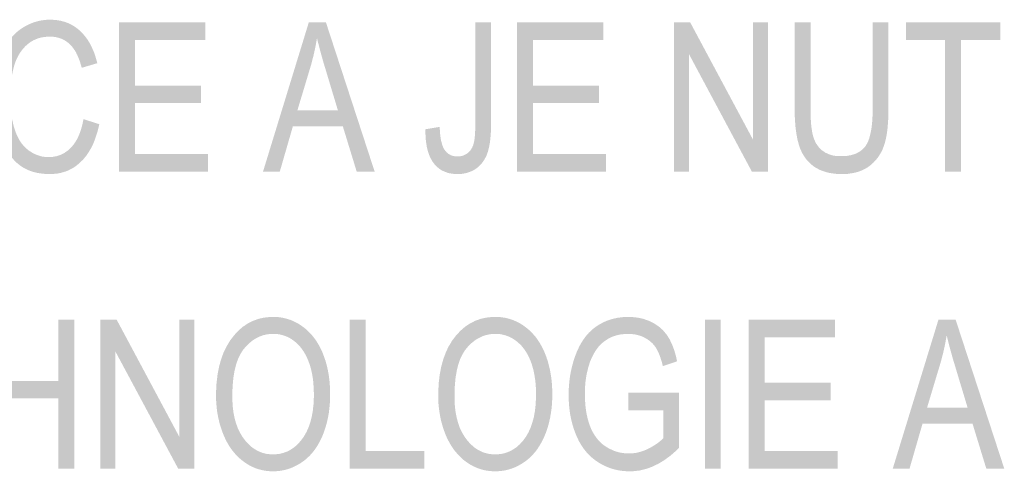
# Model space of a CAD drawing. Header units: millimetres. Extents: x 0 to 78750, y 0 to 63000.
# Tile 56 of 69: x 72508 to 73747, y 14009 to 14576. Entities that reach past the tile are written whole.
import ezdxf

# ---------------------------------------------------------------- set-up
doc = ezdxf.new("R2010")
doc.units = ezdxf.units.MM
doc.header["$LTSCALE"] = 1000
doc.layers.add('Text obecně', color=7, linetype='Continuous')

msp = doc.modelspace()

# ---------------------------------------------------------------- hatches: boundary and pattern name
at = {"layer": 'Text obecně', "linetype": 'Continuous', "lineweight": -3, "transparency": 33554687}
for points in [[(72588.5, 14451.4), (72608.4, 14445.1), (72607.6, 14441.3), (72606.7, 14437.7), (72605.7, 14434.1), (72604.6, 14430.7), (72603.5, 14427.4), (72602.3, 14424.2), (72601.1, 14421.1), (72599.7, 14418.2), (72598.2, 14415.2), (72596.7, 14412.6), (72595.1, 14409.9), (72593.4, 14407.4), (72591.7, 14404.9), (72589.8, 14402.7), (72588, 14400.5), (72585.9, 14398.5), (72583.9, 14396.5), (72581.8, 14394.7), (72579.6, 14393), (72577.4, 14391.4), (72575.1, 14389.9), (72572.7, 14388.7), (72570.4, 14387.4), (72567.9, 14386.4), (72565.4, 14385.4), (72562.8, 14384.7), (72560.2, 14383.9), (72557.5, 14383.4), (72554.8, 14382.9), (72552, 14382.7), (72549.2, 14382.4), (72546.3, 14382.4), (72543.2, 14382.4), (72540.4, 14382.6), (72537.5, 14382.8), (72534.7, 14383.2), (72532, 14383.6), (72529.4, 14384.1), (72526.8, 14384.7), (72524.3, 14385.5), (72521.8, 14386.3), (72519.5, 14387.2), (72517.2, 14388.2), (72515, 14389.4), (72512.8, 14390.5), (72510.8, 14391.9), (72508.7, 14393.2), (72506.8, 14394.8), (72504.9, 14396.3), (72503.1, 14398), (72501.4, 14399.7), (72499.7, 14401.6), (72498, 14403.5), (72496.4, 14405.6), (72494.9, 14407.6), (72493.4, 14409.9), (72492, 14412.1), (72490.7, 14414.5), (72489.3, 14416.9), (72488.1, 14419.5), (72486.9, 14422.1), (72485.8, 14424.8), (72484.7, 14427.6), (72483.7, 14430.5), (72482.7, 14433.4), (72481.8, 14436.4), (72481, 14439.4), (72480.2, 14442.4), (72479.5, 14445.5), (72478.9, 14448.6), (72478.2, 14451.6), (72477.7, 14454.8), (72477.3, 14457.9), (72476.9, 14461.1), (72476.5, 14464.3), (72476.3, 14467.6), (72476, 14470.8), (72475.9, 14474.1), (72475.8, 14477.4), (72475.8, 14480.8), (72475.8, 14484.4), (72475.9, 14488), (72476, 14491.5), (72476.3, 14495), (72476.6, 14498.4), (72477, 14501.7), (72477.4, 14505), (72478, 14508.2), (72478.6, 14511.4), (72479.3, 14514.5), (72480, 14517.6), (72480.8, 14520.5), (72481.6, 14523.5), (72482.6, 14526.3), (72483.6, 14529.2), (72484.7, 14531.9), (72485.8, 14534.6), (72487.1, 14537.2), (72488.3, 14539.7), (72489.7, 14542.1), (72491, 14544.5), (72492.5, 14546.8), (72494, 14549), (72495.6, 14551.1), (72497.2, 14553.2), (72498.9, 14555.1), (72500.6, 14557), (72502.4, 14558.7), (72504.2, 14560.5), (72506.2, 14562), (72508.1, 14563.6), (72510.2, 14565), (72512.3, 14566.4), (72514.4, 14567.7), (72516.5, 14568.9), (72518.7, 14570), (72520.9, 14571), (72523.1, 14571.9), (72525.3, 14572.8), (72527.6, 14573.5), (72529.8, 14574.2), (72532.2, 14574.8), (72534.5, 14575.3), (72536.9, 14575.6), (72539.3, 14576), (72541.7, 14576.2), (72544.1, 14576.3), (72546.6, 14576.3), (72549.4, 14576.3), (72552.1, 14576.1), (72554.8, 14575.9), (72557.4, 14575.4), (72560, 14575), (72562.5, 14574.3), (72565, 14573.7), (72567.3, 14572.8), (72569.7, 14571.9), (72572, 14570.7), (72574.2, 14569.6), (72576.4, 14568.3), (72578.5, 14566.9), (72580.5, 14565.4), (72582.6, 14563.8), (72584.5, 14562), (72586.4, 14560.2), (72588.2, 14558.2), (72589.9, 14556.3), (72591.6, 14554.1), (72593.2, 14552), (72594.7, 14549.6), (72596.2, 14547.3), (72597.5, 14544.8), (72598.8, 14542.2), (72600, 14539.5), (72601.2, 14536.8), (72602.3, 14534), (72603.3, 14531.1), (72604.2, 14528), (72605.1, 14524.9), (72605.9, 14521.7), (72586.3, 14515.9), (72585.7, 14518.5), (72584.9, 14520.9), (72584.2, 14523.3), (72583.4, 14525.5), (72582.6, 14527.7), (72581.7, 14529.7), (72580.9, 14531.7), (72579.9, 14533.6), (72579, 14535.5), (72578, 14537.2), (72576.9, 14538.8), (72575.8, 14540.4), (72574.7, 14541.9), (72573.6, 14543.2), (72572.4, 14544.6), (72571.2, 14545.7), (72569.9, 14546.9), (72568.6, 14547.9), (72567.3, 14548.9), (72565.9, 14549.8), (72564.5, 14550.7), (72563, 14551.4), (72561.5, 14552.1), (72560, 14552.7), (72558.4, 14553.3), (72556.8, 14553.7), (72555.1, 14554.2), (72553.4, 14554.5), (72551.7, 14554.8), (72549.9, 14554.9), (72548.1, 14555), (72546.2, 14555), (72544, 14555), (72542, 14554.9), (72539.9, 14554.7), (72537.9, 14554.4), (72535.9, 14554.1), (72534, 14553.6), (72532.1, 14553.1), (72530.3, 14552.5), (72528.5, 14551.8), (72526.8, 14551), (72525.1, 14550.2), (72523.4, 14549.2), (72521.8, 14548.3), (72520.3, 14547.1), (72518.7, 14546), (72517.3, 14544.7), (72515.8, 14543.4), (72514.5, 14542), (72513.1, 14540.6), (72511.9, 14539.1), (72510.7, 14537.6), (72509.5, 14535.9), (72508.4, 14534.3), (72507.4, 14532.6), (72506.4, 14530.8), (72505.4, 14529), (72504.5, 14527.1), (72503.7, 14525.2), (72502.9, 14523.2), (72502.2, 14521.2), (72501.5, 14519.1), (72500.9, 14516.9), (72499.8, 14512.5), (72498.9, 14508.1), (72498, 14503.7), (72497.4, 14499.2), (72496.8, 14494.7), (72496.5, 14490.1), (72496.2, 14485.5), (72496.2, 14480.9), (72496.2, 14477.9), (72496.3, 14475), (72496.4, 14472.1), (72496.6, 14469.3), (72496.8, 14466.5), (72497, 14463.8), (72497.3, 14461.1), (72497.6, 14458.5), (72498, 14455.9), (72498.4, 14453.4), (72498.8, 14450.9), (72499.4, 14448.5), (72499.9, 14446.1), (72500.5, 14443.7), (72501.1, 14441.4), (72501.8, 14439.2), (72502.5, 14437), (72503.3, 14434.9), (72504.1, 14432.8), (72505, 14430.8), (72505.9, 14428.9), (72506.9, 14427.1), (72507.8, 14425.3), (72508.9, 14423.6), (72510, 14421.9), (72511.2, 14420.4), (72512.4, 14418.9), (72513.6, 14417.5), (72514.9, 14416.1), (72516.3, 14414.9), (72517.7, 14413.6), (72519.1, 14412.5), (72520.6, 14411.4), (72522.1, 14410.5), (72523.6, 14409.5), (72525.1, 14408.7), (72526.7, 14407.8), (72528.2, 14407.2), (72529.8, 14406.5), (72531.4, 14405.9), (72533, 14405.4), (72534.6, 14404.9), (72536.2, 14404.5), (72537.9, 14404.3), (72539.5, 14404), (72541.2, 14403.8), (72542.9, 14403.7), (72544.6, 14403.7), (72546.7, 14403.7), (72548.7, 14403.9), (72550.7, 14404.1), (72552.6, 14404.5), (72554.6, 14404.8), (72556.4, 14405.4), (72558.2, 14406), (72560, 14406.7), (72561.8, 14407.5), (72563.5, 14408.4), (72565.1, 14409.3), (72566.7, 14410.5), (72568.4, 14411.6), (72569.9, 14412.9), (72571.4, 14414.2), (72572.8, 14415.7), (72574.3, 14417.2), (72575.6, 14418.9), (72576.9, 14420.6), (72578.2, 14422.5), (72579.4, 14424.3), (72580.5, 14426.4), (72581.6, 14428.4), (72582.5, 14430.7), (72583.5, 14432.9), (72584.4, 14435.3), (72585.2, 14437.7), (72586, 14440.3), (72586.7, 14442.9), (72587.4, 14445.7), (72588, 14448.4)], [(72633.3, 14385.6), (72633.3, 14573.1), (72741.9, 14573.1), (72741.9, 14550.9), (72653.2, 14550.9), (72653.2, 14493.6), (72736.3, 14493.6), (72736.3, 14471.5), (72653.2, 14471.5), (72653.2, 14407.7), (72745.4, 14407.7), (72745.4, 14385.6)], [(73018.8, 14438.7), (73036.8, 14441.7), (73036.9, 14439.1), (73037, 14436.6), (73037.2, 14434.1), (73037.4, 14431.9), (73037.7, 14429.6), (73038, 14427.6), (73038.3, 14425.5), (73038.7, 14423.7), (73039.2, 14421.9), (73039.6, 14420.3), (73040.1, 14418.7), (73040.7, 14417.2), (73041.2, 14415.8), (73041.9, 14414.6), (73042.5, 14413.4), (73043.2, 14412.5), (73043.9, 14411.5), (73044.7, 14410.6), (73045.5, 14409.7), (73046.4, 14409), (73047.2, 14408.3), (73048.1, 14407.6), (73049.1, 14407), (73050.1, 14406.5), (73051, 14406), (73052.1, 14405.7), (73053.2, 14405.3), (73054.3, 14405.1), (73055.4, 14404.8), (73056.6, 14404.7), (73057.8, 14404.6), (73059.1, 14404.6), (73060.9, 14404.6), (73062.7, 14404.8), (73064.4, 14405.1), (73066, 14405.6), (73067.6, 14406.2), (73069.1, 14407), (73070.6, 14407.8), (73072, 14408.8), (73073.3, 14409.9), (73074.5, 14411.2), (73075.6, 14412.4), (73076.5, 14413.9), (73077.5, 14415.4), (73078.2, 14417), (73078.9, 14418.6), (73079.4, 14420.5), (73079.9, 14422.3), (73080.3, 14424.7), (73080.7, 14427.1), (73081, 14430), (73081.2, 14433), (73081.4, 14436.4), (73081.5, 14439.9), (73081.5, 14443.9), (73081.5, 14573.1), (73101.4, 14573.1), (73101.4, 14445.3), (73101.4, 14442.4), (73101.3, 14439.6), (73101.2, 14436.8), (73101.1, 14434.2), (73100.9, 14431.6), (73100.7, 14429.2), (73100.5, 14426.7), (73100.2, 14424.4), (73100, 14422.2), (73099.6, 14420.1), (73099.2, 14417.9), (73098.8, 14416), (73098.4, 14414.1), (73097.9, 14412.3), (73097.4, 14410.5), (73096.8, 14408.9), (73095.7, 14405.7), (73094.2, 14402.8), (73092.7, 14400), (73090.9, 14397.5), (73089.1, 14395), (73087, 14393), (73084.8, 14390.9), (73082.4, 14389.2), (73079.9, 14387.5), (73077.2, 14386.2), (73074.5, 14385), (73071.6, 14384.1), (73068.7, 14383.3), (73065.6, 14382.8), (73062.5, 14382.4), (73059.2, 14382.4), (73056.7, 14382.4), (73054.4, 14382.6), (73052.1, 14382.9), (73049.9, 14383.3), (73047.7, 14383.7), (73045.7, 14384.4), (73043.6, 14385.1), (73041.7, 14386), (73039.8, 14386.8), (73038.1, 14387.9), (73036.3, 14389.1), (73034.7, 14390.4), (73033.1, 14391.7), (73031.7, 14393.3), (73030.2, 14394.8), (73028.9, 14396.6), (73027.6, 14398.3), (73026.5, 14400.3), (73025.3, 14402.3), (73024.3, 14404.5), (73023.4, 14406.7), (73022.6, 14409.1), (73021.8, 14411.5), (73021.1, 14414.2), (73020.5, 14416.8), (73020.1, 14419.7), (73019.6, 14422.5), (73019.3, 14425.6), (73019, 14428.6), (73018.9, 14431.9), (73018.8, 14435.2)], [(73134.2, 14385.6), (73134.2, 14573.1), (73242.8, 14573.1), (73242.8, 14550.9), (73154.1, 14550.9), (73154.1, 14493.6), (73237.2, 14493.6), (73237.2, 14471.5), (73154.1, 14471.5), (73154.1, 14407.7), (73246.2, 14407.7), (73246.2, 14385.6)], [(73331.6, 14385.6), (73331.6, 14573.1), (73351.9, 14573.1), (73430.9, 14425.8), (73430.9, 14573.1), (73449.9, 14573.1), (73449.9, 14385.6), (73429.5, 14385.6), (73350.6, 14532.8), (73350.6, 14385.6)], [(73581.6, 14573.1), (73601.4, 14573.1), (73601.4, 14464.8), (73601.4, 14461.2), (73601.4, 14457.9), (73601.3, 14454.5), (73601.1, 14451.4), (73601, 14448.2), (73600.7, 14445.2), (73600.5, 14442.2), (73600.2, 14439.4), (73599.9, 14436.6), (73599.5, 14434), (73599.1, 14431.4), (73598.6, 14428.9), (73598.1, 14426.5), (73597.5, 14424.2), (73597, 14422), (73596.3, 14419.9), (73595.7, 14417.8), (73594.9, 14415.8), (73594.2, 14413.8), (73593.3, 14412), (73592.4, 14410.1), (73591.3, 14408.3), (73590.3, 14406.5), (73589.2, 14404.8), (73588, 14403.1), (73586.7, 14401.5), (73585.4, 14399.9), (73584, 14398.4), (73582.6, 14396.9), (73581.1, 14395.5), (73579.5, 14394.1), (73577.9, 14392.8), (73576.2, 14391.5), (73574.4, 14390.4), (73572.6, 14389.3), (73570.7, 14388.3), (73568.7, 14387.3), (73566.7, 14386.5), (73564.6, 14385.7), (73562.4, 14385), (73560.2, 14384.4), (73557.9, 14383.9), (73555.6, 14383.4), (73553.1, 14383.1), (73550.7, 14382.7), (73548.1, 14382.6), (73545.5, 14382.4), (73542.8, 14382.4), (73540.2, 14382.4), (73537.7, 14382.6), (73535.2, 14382.7), (73532.8, 14383), (73530.4, 14383.3), (73528.1, 14383.7), (73525.8, 14384.1), (73523.7, 14384.7), (73521.5, 14385.3), (73519.5, 14386), (73517.4, 14386.7), (73515.5, 14387.5), (73513.6, 14388.4), (73511.8, 14389.4), (73510, 14390.4), (73508.3, 14391.5), (73506.7, 14392.6), (73505.1, 14393.9), (73503.5, 14395.2), (73502.1, 14396.5), (73500.7, 14397.9), (73499.4, 14399.4), (73498, 14401), (73496.8, 14402.6), (73495.7, 14404.2), (73494.6, 14406), (73493.5, 14407.8), (73492.5, 14409.7), (73491.6, 14411.6), (73490.7, 14413.6), (73489.9, 14415.6), (73489.2, 14417.8), (73488.5, 14419.9), (73487.9, 14422.3), (73487.2, 14424.6), (73486.7, 14427.2), (73486.2, 14429.7), (73485.7, 14432.4), (73485.3, 14435.2), (73484.9, 14438.1), (73484.5, 14441), (73484.3, 14444.2), (73484, 14447.3), (73483.8, 14450.6), (73483.6, 14454), (73483.6, 14457.5), (73483.5, 14461), (73483.5, 14464.8), (73483.5, 14573.1), (73503.4, 14573.1), (73503.4, 14464.9), (73503.4, 14461.9), (73503.4, 14459), (73503.5, 14456.2), (73503.6, 14453.5), (73503.7, 14450.9), (73503.9, 14448.4), (73504, 14446), (73504.3, 14443.7), (73504.5, 14441.5), (73504.8, 14439.4), (73505.1, 14437.4), (73505.4, 14435.5), (73505.7, 14433.7), (73506.1, 14432), (73506.5, 14430.4), (73507, 14428.9), (73507.9, 14426.1), (73509.1, 14423.5), (73510.4, 14420.9), (73511.9, 14418.7), (73513.5, 14416.5), (73515.4, 14414.6), (73517.2, 14412.7), (73519.5, 14411.1), (73521.7, 14409.5), (73524.1, 14408.4), (73526.6, 14407.2), (73529.3, 14406.4), (73532, 14405.6), (73534.9, 14405.2), (73537.9, 14404.9), (73541.1, 14404.9), (73543.8, 14404.9), (73546.3, 14405), (73548.9, 14405.2), (73551.2, 14405.6), (73553.6, 14406), (73555.7, 14406.6), (73557.9, 14407.2), (73559.8, 14407.9), (73561.8, 14408.7), (73563.5, 14409.7), (73565.3, 14410.7), (73566.8, 14411.8), (73568.4, 14413), (73569.7, 14414.3), (73571.1, 14415.7), (73572.3, 14417.2), (73573.4, 14418.8), (73574.4, 14420.7), (73575.5, 14422.6), (73576.3, 14424.9), (73577.2, 14427.1), (73577.9, 14429.8), (73578.6, 14432.4), (73579.2, 14435.4), (73579.8, 14438.4), (73580.3, 14441.7), (73580.7, 14445), (73581, 14448.7), (73581.3, 14452.4), (73581.4, 14456.5), (73581.6, 14460.5), (73581.6, 14464.9)], [(73672.7, 14385.6), (73672.7, 14550.9), (73623.3, 14550.9), (73623.3, 14573.1), (73742.2, 14573.1), (73742.2, 14550.9), (73692.6, 14550.9), (73692.6, 14385.6)], [(72459.4, 14012.1), (72459.4, 14199.6), (72479.3, 14199.6), (72479.3, 14122.5), (72557.1, 14122.5), (72557.1, 14199.6), (72576.9, 14199.6), (72576.9, 14012.1), (72557.1, 14012.1), (72557.1, 14100.4), (72479.3, 14100.4), (72479.3, 14012.1)], [(72609.9, 14012.1), (72609.9, 14199.6), (72630.2, 14199.6), (72709.1, 14052.3), (72709.1, 14199.6), (72728.1, 14199.6), (72728.1, 14012.1), (72707.8, 14012.1), (72628.8, 14159.3), (72628.8, 14012.1)], [(72923.6, 14012.1), (72923.6, 14199.6), (72943.5, 14199.6), (72943.5, 14034.2), (73017.3, 14034.2), (73017.3, 14012.1)], [(73274.2, 14085.5), (73274.2, 14107.7), (73337.7, 14107.7), (73337.7, 14038.2), (73334, 14034.5), (73330.3, 14031.3), (73326.6, 14028.1), (73322.8, 14025.4), (73319.1, 14022.7), (73315.2, 14020.4), (73311.4, 14018.1), (73307.5, 14016.3), (73303.6, 14014.4), (73299.7, 14013), (73295.8, 14011.7), (73291.8, 14010.8), (73287.8, 14009.8), (73283.7, 14009.4), (73279.7, 14008.9), (73275.6, 14008.9), (73272.9, 14008.9), (73270.2, 14009.1), (73267.5, 14009.3), (73264.8, 14009.7), (73262.2, 14010), (73259.6, 14010.6), (73257, 14011.1), (73254.5, 14011.9), (73252, 14012.6), (73249.6, 14013.5), (73247.1, 14014.5), (73244.8, 14015.6), (73242.4, 14016.7), (73240, 14018), (73237.7, 14019.3), (73235.5, 14020.7), (73233.2, 14022.2), (73231.1, 14023.9), (73229, 14025.5), (73227, 14027.3), (73225, 14029.1), (73223.2, 14031.1), (73221.3, 14033.1), (73219.6, 14035.2), (73217.9, 14037.4), (73216.4, 14039.7), (73214.8, 14042), (73213.4, 14044.4), (73211.9, 14046.9), (73210.7, 14049.5), (73209.4, 14052.2), (73208.2, 14055), (73207.1, 14057.8), (73206.1, 14060.6), (73205.1, 14063.5), (73204.2, 14066.5), (73203.3, 14069.5), (73202.6, 14072.5), (73201.9, 14075.5), (73201.3, 14078.7), (73200.7, 14081.8), (73200.3, 14085), (73199.9, 14088.2), (73199.6, 14091.5), (73199.3, 14094.8), (73199.2, 14098.2), (73199, 14101.5), (73199, 14105), (73199, 14108.4), (73199.2, 14111.8), (73199.3, 14115.1), (73199.6, 14118.4), (73199.9, 14121.7), (73200.3, 14125), (73200.7, 14128.3), (73201.3, 14131.4), (73201.9, 14134.6), (73202.6, 14137.8), (73203.3, 14140.9), (73204.2, 14144), (73205, 14147.1), (73206, 14150.1), (73207, 14153.1), (73208.2, 14156.1), (73209.3, 14159.1), (73210.6, 14161.8), (73211.9, 14164.6), (73213.2, 14167.2), (73214.6, 14169.8), (73216.2, 14172.2), (73217.7, 14174.6), (73219.3, 14176.8), (73221, 14179), (73222.7, 14181), (73224.5, 14183), (73226.4, 14184.8), (73228.3, 14186.6), (73230.3, 14188.3), (73232.4, 14189.9), (73234.5, 14191.3), (73236.6, 14192.8), (73238.9, 14194), (73241.1, 14195.3), (73243.4, 14196.4), (73245.7, 14197.4), (73248.1, 14198.4), (73250.5, 14199.2), (73253, 14200), (73255.5, 14200.7), (73258, 14201.2), (73260.6, 14201.8), (73263.2, 14202.1), (73265.8, 14202.5), (73268.6, 14202.7), (73271.3, 14202.8), (73274.1, 14202.8), (73278.1, 14202.8), (73282, 14202.4), (73285.9, 14202), (73289.6, 14201.2), (73293.2, 14200.4), (73296.7, 14199.1), (73300.2, 14197.9), (73303.5, 14196.2), (73306.8, 14194.6), (73309.7, 14192.6), (73312.6, 14190.7), (73315.2, 14188.3), (73317.8, 14186.1), (73320, 14183.4), (73322.2, 14180.8), (73324.1, 14177.9), (73326, 14174.9), (73327.6, 14171.5), (73329.2, 14168.1), (73330.7, 14164.3), (73332.1, 14160.4), (73333.3, 14156.1), (73334.5, 14151.8), (73335.4, 14147.1), (73317.5, 14141), (73316.7, 14144.6), (73315.8, 14147.7), (73314.8, 14150.9), (73313.8, 14153.8), (73312.7, 14156.6), (73311.6, 14159), (73310.4, 14161.4), (73309.2, 14163.5), (73307.9, 14165.5), (73306.4, 14167.4), (73304.9, 14169.2), (73303.1, 14170.9), (73301.3, 14172.5), (73299.2, 14173.9), (73297.2, 14175.4), (73294.8, 14176.6), (73292.5, 14177.9), (73290.1, 14178.8), (73287.6, 14179.7), (73285, 14180.3), (73282.4, 14180.9), (73279.7, 14181.2), (73277, 14181.6), (73274.2, 14181.6), (73270.8, 14181.6), (73267.6, 14181.2), (73264.4, 14180.9), (73261.5, 14180.3), (73258.6, 14179.6), (73255.9, 14178.6), (73253.2, 14177.7), (73250.7, 14176.4), (73248.2, 14175.1), (73246, 14173.6), (73243.7, 14172.1), (73241.7, 14170.4), (73239.7, 14168.7), (73237.9, 14166.8), (73236.2, 14164.9), (73234.7, 14162.8), (73233.1, 14160.7), (73231.8, 14158.4), (73230.4, 14156.2), (73229.3, 14153.9), (73228.1, 14151.6), (73227.1, 14149.2), (73226, 14146.8), (73225.2, 14144.2), (73223.8, 14139.9), (73222.7, 14135.3), (73221.6, 14130.8), (73220.9, 14126.1), (73220.2, 14121.4), (73219.8, 14116.5), (73219.5, 14111.6), (73219.5, 14106.5), (73219.5, 14103.4), (73219.6, 14100.4), (73219.7, 14097.4), (73219.9, 14094.5), (73220.1, 14091.6), (73220.4, 14088.9), (73220.8, 14086.1), (73221.2, 14083.5), (73221.6, 14080.9), (73222.2, 14078.4), (73222.7, 14075.9), (73223.4, 14073.5), (73224, 14071.2), (73224.8, 14068.9), (73225.5, 14066.7), (73226.4, 14064.6), (73227.2, 14062.5), (73228.2, 14060.5), (73229.2, 14058.5), (73230.2, 14056.7), (73231.3, 14054.9), (73232.4, 14053.2), (73233.6, 14051.5), (73234.9, 14049.9), (73236.1, 14048.3), (73237.5, 14046.9), (73238.8, 14045.5), (73240.3, 14044.2), (73241.7, 14042.9), (73243.3, 14041.7), (73244.8, 14040.6), (73246.5, 14039.5), (73249.8, 14037.5), (73253.2, 14036), (73256.6, 14034.4), (73260.1, 14033.4), (73263.6, 14032.4), (73267.2, 14031.9), (73270.8, 14031.3), (73274.5, 14031.3), (73277.7, 14031.3), (73280.9, 14031.7), (73284.1, 14032.1), (73287.2, 14032.9), (73290.4, 14033.7), (73293.5, 14034.8), (73296.6, 14036), (73299.6, 14037.5), (73302.7, 14039.1), (73305.4, 14040.7), (73308.1, 14042.3), (73310.4, 14043.9), (73312.8, 14045.6), (73314.7, 14047.3), (73316.7, 14049), (73318.3, 14050.7), (73318.3, 14085.5)], [(73370.4, 14012.1), (73370.4, 14199.6), (73390.3, 14199.6), (73390.3, 14012.1)], [(73425.6, 14012.1), (73425.6, 14199.6), (73534.2, 14199.6), (73534.2, 14177.4), (73445.5, 14177.4), (73445.5, 14120.1), (73528.6, 14120.1), (73528.6, 14097.9), (73445.5, 14097.9), (73445.5, 14034.2), (73537.7, 14034.2), (73537.7, 14012.1)]]:
    msp.add_hatch(color=7, dxfattribs=at).paths.add_polyline_path(points, flags=16)
h = msp.add_hatch(color=7, dxfattribs=at)
h.paths.add_polyline_path([(72814.5, 14385.6), (72872.1, 14573.1), (72893.6, 14573.1), (72954.9, 14385.6), (72932.3, 14385.6), (72914.9, 14442.3), (72852, 14442.3), (72835.6, 14385.6)], flags=16)
h.paths.add_polyline_path([(72857.7, 14462.4), (72908.7, 14462.4), (72893, 14514.5), (72892.1, 14517.5), (72891.2, 14520.3), (72890.4, 14523.1), (72889.6, 14525.8), (72888.9, 14528.5), (72888.2, 14531.1), (72887.4, 14533.6), (72886.8, 14536.1), (72886.1, 14538.5), (72885.5, 14540.8), (72884.9, 14543.1), (72884.4, 14545.2), (72883.8, 14547.4), (72883.3, 14549.4), (72882.8, 14551.4), (72882.4, 14553.3), (72881.6, 14548.8), (72880.8, 14544.4), (72879.9, 14539.9), (72878.9, 14535.4), (72877.9, 14530.9), (72876.7, 14526.4), (72875.6, 14522), (72874.3, 14517.5)])
h = msp.add_hatch(color=7, dxfattribs=at)
h.paths.add_polyline_path([(72755.4, 14103.4), (72755.4, 14109.2), (72755.7, 14114.7), (72756, 14120.3), (72756.7, 14125.5), (72757.3, 14130.7), (72758.2, 14135.5), (72759.2, 14140.4), (72760.4, 14145), (72761.7, 14149.5), (72763.2, 14153.8), (72764.8, 14158), (72766.7, 14162), (72768.6, 14165.9), (72770.8, 14169.5), (72773, 14173.2), (72775.5, 14176.4), (72778, 14179.7), (72780.7, 14182.6), (72783.4, 14185.5), (72786.2, 14188), (72789.1, 14190.5), (72792.2, 14192.5), (72795.2, 14194.6), (72798.4, 14196.2), (72801.7, 14197.9), (72805.1, 14199.1), (72808.5, 14200.4), (72812.1, 14201.2), (72815.7, 14202), (72819.5, 14202.4), (72823.3, 14202.8), (72827.3, 14202.8), (72829.9, 14202.8), (72832.4, 14202.7), (72834.9, 14202.5), (72837.4, 14202.1), (72839.9, 14201.7), (72842.3, 14201.1), (72844.7, 14200.5), (72847, 14199.7), (72849.4, 14199), (72851.6, 14198), (72853.9, 14197), (72856.1, 14195.9), (72858.3, 14194.7), (72860.5, 14193.4), (72862.6, 14192), (72864.7, 14190.4), (72866.8, 14188.9), (72868.8, 14187.2), (72870.7, 14185.5), (72872.6, 14183.6), (72874.4, 14181.8), (72876.1, 14179.8), (72877.8, 14177.8), (72879.4, 14175.6), (72881, 14173.4), (72882.5, 14171.1), (72883.9, 14168.8), (72885.3, 14166.3), (72886.6, 14163.9), (72887.8, 14161.3), (72889.1, 14158.6), (72890.1, 14155.9), (72891.2, 14153.1), (72892.2, 14150.2), (72893.2, 14147.4), (72894, 14144.4), (72894.8, 14141.4), (72895.5, 14138.4), (72896.2, 14135.3), (72896.7, 14132.2), (72897.3, 14129.1), (72897.7, 14125.8), (72898.1, 14122.6), (72898.4, 14119.3), (72898.6, 14115.9), (72898.8, 14112.5), (72898.9, 14109.1), (72898.9, 14105.6), (72898.9, 14102), (72898.8, 14098.5), (72898.6, 14095.1), (72898.3, 14091.7), (72898, 14088.3), (72897.6, 14085), (72897.2, 14081.7), (72896.6, 14078.6), (72896, 14075.4), (72895.3, 14072.3), (72894.6, 14069.2), (72893.7, 14066.2), (72892.8, 14063.2), (72891.8, 14060.3), (72890.8, 14057.4), (72889.7, 14054.5), (72888.5, 14051.7), (72887.3, 14049.1), (72886, 14046.5), (72884.6, 14044), (72883.2, 14041.5), (72881.7, 14039.2), (72880.2, 14036.9), (72878.6, 14034.8), (72876.9, 14032.7), (72875.2, 14030.7), (72873.4, 14028.7), (72871.6, 14027), (72869.7, 14025.2), (72867.7, 14023.5), (72865.7, 14021.9), (72863.6, 14020.5), (72861.5, 14019), (72859.3, 14017.8), (72857.2, 14016.5), (72855, 14015.4), (72852.8, 14014.3), (72850.6, 14013.4), (72848.3, 14012.5), (72846, 14011.8), (72843.8, 14011.1), (72841.4, 14010.5), (72839.1, 14010), (72836.8, 14009.6), (72834.4, 14009.3), (72832, 14009.1), (72829.6, 14008.9), (72827.2, 14008.9), (72824.5, 14008.9), (72821.9, 14009.1), (72819.4, 14009.3), (72816.8, 14009.7), (72814.3, 14010.1), (72811.9, 14010.7), (72809.5, 14011.3), (72807.1, 14012.1), (72804.7, 14012.9), (72802.4, 14013.9), (72800.1, 14014.9), (72797.9, 14016.1), (72795.7, 14017.3), (72793.5, 14018.7), (72791.4, 14020.1), (72789.3, 14021.7), (72787.2, 14023.3), (72785.2, 14025), (72783.3, 14026.8), (72781.5, 14028.7), (72779.6, 14030.6), (72777.9, 14032.6), (72776.2, 14034.6), (72774.6, 14036.8), (72773, 14039), (72771.6, 14041.3), (72770.1, 14043.7), (72768.8, 14046.1), (72767.5, 14048.6), (72766.3, 14051.2), (72765.1, 14053.8), (72764, 14056.6), (72762.9, 14059.4), (72762, 14062.2), (72761.1, 14065), (72760.2, 14067.8), (72759.4, 14070.7), (72758.8, 14073.5), (72758.1, 14076.4), (72757.6, 14079.4), (72757, 14082.3), (72756.6, 14085.2), (72756.2, 14088.2), (72756, 14091.2), (72755.7, 14094.2), (72755.5, 14097.3), (72755.4, 14100.3)], flags=16)
h.paths.add_polyline_path([(72775.9, 14103.1), (72775.9, 14098.8), (72776.1, 14094.8), (72776.3, 14090.8), (72776.8, 14087), (72777.2, 14083.2), (72777.9, 14079.7), (72778.6, 14076.1), (72779.5, 14072.8), (72780.4, 14069.5), (72781.6, 14066.3), (72782.7, 14063.2), (72784.1, 14060.3), (72785.4, 14057.5), (72787.1, 14054.8), (72788.6, 14052.1), (72790.5, 14049.7), (72792.3, 14047.3), (72794.2, 14045.1), (72796.2, 14043), (72798.2, 14041.2), (72800.3, 14039.3), (72802.4, 14037.8), (72804.6, 14036.3), (72806.9, 14035.1), (72809.2, 14033.9), (72811.6, 14032.9), (72814, 14032), (72816.5, 14031.4), (72819, 14030.8), (72821.7, 14030.5), (72824.3, 14030.2), (72827.1, 14030.2), (72829.9, 14030.2), (72832.5, 14030.5), (72835.2, 14030.8), (72837.8, 14031.4), (72840.3, 14032.1), (72842.8, 14033), (72845.2, 14033.9), (72847.5, 14035.1), (72849.8, 14036.4), (72852, 14037.9), (72854.2, 14039.4), (72856.2, 14041.3), (72858.3, 14043.1), (72860.2, 14045.3), (72862.1, 14047.4), (72863.9, 14049.9), (72865.8, 14052.4), (72867.3, 14055.1), (72868.9, 14057.8), (72870.3, 14060.8), (72871.6, 14063.7), (72872.8, 14067), (72873.9, 14070.2), (72874.8, 14073.7), (72875.7, 14077.2), (72876.4, 14080.9), (72877.1, 14084.7), (72877.5, 14088.7), (72878, 14092.7), (72878.2, 14097), (72878.4, 14101.2), (72878.4, 14105.7), (72878.4, 14108.6), (72878.3, 14111.4), (72878.2, 14114.1), (72878, 14116.8), (72877.8, 14119.5), (72877.6, 14122.1), (72877.3, 14124.7), (72876.9, 14127.2), (72876.5, 14129.7), (72876, 14132.1), (72875.5, 14134.5), (72875, 14136.8), (72874.4, 14139.1), (72873.7, 14141.3), (72873, 14143.6), (72872.2, 14145.7), (72871.5, 14147.8), (72870.6, 14149.8), (72869.7, 14151.9), (72868.8, 14153.8), (72867.8, 14155.6), (72866.8, 14157.4), (72865.7, 14159.2), (72864.6, 14160.8), (72863.5, 14162.5), (72862.3, 14164), (72861, 14165.6), (72859.7, 14167), (72858.4, 14168.4), (72857, 14169.7), (72855.6, 14171), (72854.1, 14172.2), (72852.6, 14173.3), (72851.1, 14174.4), (72849.6, 14175.4), (72848, 14176.3), (72846.4, 14177.1), (72844.8, 14177.9), (72843.1, 14178.6), (72841.5, 14179.2), (72839.8, 14179.8), (72838.1, 14180.2), (72836.4, 14180.7), (72834.6, 14181), (72832.8, 14181.3), (72831, 14181.4), (72829.2, 14181.6), (72827.4, 14181.6), (72824.7, 14181.6), (72822.2, 14181.3), (72819.6, 14181), (72817.2, 14180.4), (72814.7, 14179.9), (72812.4, 14179), (72810, 14178.2), (72807.7, 14177), (72805.5, 14175.9), (72803.3, 14174.5), (72801.1, 14173.1), (72799, 14171.4), (72797, 14169.7), (72795, 14167.7), (72793, 14165.7), (72791.1, 14163.5), (72789.2, 14161.2), (72787.5, 14158.6), (72785.9, 14155.9), (72784.4, 14152.9), (72783, 14149.9), (72781.8, 14146.5), (72780.6, 14143.1), (72779.7, 14139.3), (72778.7, 14135.5), (72778, 14131.4), (72777.3, 14127.2), (72776.8, 14122.7), (72776.4, 14118.2), (72776.1, 14113.3), (72775.9, 14108.4)])
h = msp.add_hatch(color=7, dxfattribs=at)
h.paths.add_polyline_path([(73035, 14103.4), (73035, 14109.2), (73035.3, 14114.7), (73035.6, 14120.3), (73036.2, 14125.5), (73036.8, 14130.7), (73037.8, 14135.5), (73038.7, 14140.4), (73040, 14145), (73041.2, 14149.5), (73042.8, 14153.8), (73044.4, 14158), (73046.2, 14162), (73048.1, 14165.9), (73050.3, 14169.5), (73052.5, 14173.2), (73055, 14176.4), (73057.5, 14179.7), (73060.2, 14182.6), (73062.9, 14185.5), (73065.8, 14188), (73068.6, 14190.5), (73071.7, 14192.5), (73074.7, 14194.6), (73078, 14196.2), (73081.2, 14197.9), (73084.6, 14199.1), (73088.1, 14200.4), (73091.7, 14201.2), (73095.3, 14202), (73099, 14202.4), (73102.8, 14202.8), (73106.8, 14202.8), (73109.4, 14202.8), (73111.9, 14202.7), (73114.5, 14202.5), (73116.9, 14202.1), (73119.4, 14201.7), (73121.8, 14201.1), (73124.2, 14200.5), (73126.5, 14199.7), (73128.9, 14199), (73131.2, 14198), (73133.4, 14197), (73135.7, 14195.9), (73137.9, 14194.7), (73140, 14193.4), (73142.2, 14192), (73144.2, 14190.4), (73146.3, 14188.9), (73148.3, 14187.2), (73150.3, 14185.5), (73152.1, 14183.6), (73153.9, 14181.8), (73155.6, 14179.8), (73157.4, 14177.8), (73159, 14175.6), (73160.5, 14173.4), (73162, 14171.1), (73163.5, 14168.8), (73164.8, 14166.3), (73166.2, 14163.9), (73167.4, 14161.3), (73168.6, 14158.6), (73169.7, 14155.9), (73170.8, 14153.1), (73171.7, 14150.2), (73172.7, 14147.4), (73173.5, 14144.4), (73174.3, 14141.4), (73175, 14138.4), (73175.7, 14135.3), (73176.2, 14132.2), (73176.8, 14129.1), (73177.2, 14125.8), (73177.6, 14122.6), (73177.9, 14119.3), (73178.2, 14115.9), (73178.3, 14112.5), (73178.4, 14109.1), (73178.4, 14105.6), (73178.4, 14102), (73178.3, 14098.5), (73178.1, 14095.1), (73177.9, 14091.7), (73177.6, 14088.3), (73177.1, 14085), (73176.7, 14081.7), (73176.1, 14078.6), (73175.6, 14075.4), (73174.8, 14072.3), (73174.1, 14069.2), (73173.3, 14066.2), (73172.4, 14063.2), (73171.4, 14060.3), (73170.4, 14057.4), (73169.2, 14054.5), (73168.1, 14051.7), (73166.8, 14049.1), (73165.5, 14046.5), (73164.1, 14044), (73162.7, 14041.5), (73161.2, 14039.2), (73159.7, 14036.9), (73158.1, 14034.8), (73156.5, 14032.7), (73154.7, 14030.7), (73153, 14028.7), (73151.1, 14027), (73149.2, 14025.2), (73147.2, 14023.5), (73145.2, 14021.9), (73143.1, 14020.5), (73141, 14019), (73138.9, 14017.8), (73136.7, 14016.5), (73134.5, 14015.4), (73132.3, 14014.3), (73130.1, 14013.4), (73127.9, 14012.5), (73125.6, 14011.8), (73123.3, 14011.1), (73121, 14010.5), (73118.7, 14010), (73116.3, 14009.6), (73113.9, 14009.3), (73111.5, 14009.1), (73109.1, 14008.9), (73106.7, 14008.9), (73104, 14008.9), (73101.5, 14009.1), (73098.9, 14009.3), (73096.4, 14009.7), (73093.9, 14010.1), (73091.4, 14010.7), (73089, 14011.3), (73086.6, 14012.1), (73084.3, 14012.9), (73082, 14013.9), (73079.7, 14014.9), (73077.5, 14016.1), (73075.2, 14017.3), (73073.1, 14018.7), (73070.9, 14020.1), (73068.8, 14021.7), (73066.7, 14023.3), (73064.8, 14025), (73062.8, 14026.8), (73061, 14028.7), (73059.2, 14030.6), (73057.5, 14032.6), (73055.7, 14034.6), (73054.2, 14036.8), (73052.6, 14039), (73051.1, 14041.3), (73049.7, 14043.7), (73048.4, 14046.1), (73047, 14048.6), (73045.8, 14051.2), (73044.6, 14053.8), (73043.5, 14056.6), (73042.5, 14059.4), (73041.5, 14062.2), (73040.6, 14065), (73039.8, 14067.8), (73039, 14070.7), (73038.3, 14073.5), (73037.6, 14076.4), (73037.1, 14079.4), (73036.6, 14082.3), (73036.2, 14085.2), (73035.8, 14088.2), (73035.5, 14091.2), (73035.2, 14094.2), (73035.1, 14097.3), (73035, 14100.3)], flags=16)
h.paths.add_polyline_path([(73055.4, 14103.1), (73055.4, 14098.8), (73055.6, 14094.8), (73055.9, 14090.8), (73056.3, 14087), (73056.8, 14083.2), (73057.5, 14079.7), (73058.2, 14076.1), (73059.1, 14072.8), (73060, 14069.5), (73061.1, 14066.3), (73062.2, 14063.2), (73063.6, 14060.3), (73065, 14057.5), (73066.6, 14054.8), (73068.2, 14052.1), (73070, 14049.7), (73071.8, 14047.3), (73073.8, 14045.1), (73075.7, 14043), (73077.8, 14041.2), (73079.8, 14039.3), (73082, 14037.8), (73084.2, 14036.3), (73086.4, 14035.1), (73088.7, 14033.9), (73091.1, 14032.9), (73093.5, 14032), (73096.1, 14031.4), (73098.6, 14030.8), (73101.2, 14030.5), (73103.8, 14030.2), (73106.6, 14030.2), (73109.4, 14030.2), (73112.1, 14030.5), (73114.7, 14030.8), (73117.3, 14031.4), (73119.9, 14032.1), (73122.3, 14033), (73124.7, 14033.9), (73127, 14035.1), (73129.3, 14036.4), (73131.5, 14037.9), (73133.7, 14039.4), (73135.8, 14041.3), (73137.8, 14043.1), (73139.7, 14045.3), (73141.7, 14047.4), (73143.5, 14049.9), (73145.3, 14052.4), (73146.9, 14055.1), (73148.5, 14057.8), (73149.8, 14060.8), (73151.2, 14063.7), (73152.3, 14067), (73153.4, 14070.2), (73154.3, 14073.7), (73155.3, 14077.2), (73155.9, 14080.9), (73156.6, 14084.7), (73157.1, 14088.7), (73157.5, 14092.7), (73157.7, 14097), (73158, 14101.2), (73158, 14105.7), (73158, 14108.6), (73157.9, 14111.4), (73157.8, 14114.1), (73157.6, 14116.8), (73157.4, 14119.5), (73157.1, 14122.1), (73156.8, 14124.7), (73156.4, 14127.2), (73156, 14129.7), (73155.5, 14132.1), (73155.1, 14134.5), (73154.5, 14136.8), (73153.9, 14139.1), (73153.2, 14141.3), (73152.6, 14143.6), (73151.8, 14145.7), (73151, 14147.8), (73150.1, 14149.8), (73149.3, 14151.9), (73148.3, 14153.8), (73147.4, 14155.6), (73146.3, 14157.4), (73145.3, 14159.2), (73144.2, 14160.8), (73143, 14162.5), (73141.8, 14164), (73140.6, 14165.6), (73139.3, 14167), (73138, 14168.4), (73136.5, 14169.7), (73135.2, 14171), (73133.7, 14172.2), (73132.2, 14173.3), (73130.6, 14174.4), (73129.1, 14175.4), (73127.5, 14176.3), (73125.9, 14177.1), (73124.3, 14177.9), (73122.7, 14178.6), (73121, 14179.2), (73119.3, 14179.8), (73117.6, 14180.2), (73115.9, 14180.7), (73114.1, 14181), (73112.4, 14181.3), (73110.6, 14181.4), (73108.8, 14181.6), (73106.9, 14181.6), (73104.3, 14181.6), (73101.7, 14181.3), (73099.2, 14181), (73096.7, 14180.4), (73094.3, 14179.9), (73091.9, 14179), (73089.6, 14178.2), (73087.3, 14177), (73085, 14175.9), (73082.8, 14174.5), (73080.7, 14173.1), (73078.6, 14171.4), (73076.5, 14169.7), (73074.5, 14167.7), (73072.5, 14165.7), (73070.6, 14163.5), (73068.7, 14161.2), (73067.1, 14158.6), (73065.4, 14155.9), (73064, 14152.9), (73062.5, 14149.9), (73061.4, 14146.5), (73060.2, 14143.1), (73059.2, 14139.3), (73058.3, 14135.5), (73057.6, 14131.4), (73056.8, 14127.2), (73056.4, 14122.7), (73055.9, 14118.2), (73055.7, 14113.3), (73055.4, 14108.4)])
h = msp.add_hatch(color=7, dxfattribs=at)
h.paths.add_polyline_path([(73606.8, 14012.1), (73664.4, 14199.6), (73685.9, 14199.6), (73747.2, 14012.1), (73724.6, 14012.1), (73707.2, 14068.8), (73644.3, 14068.8), (73627.9, 14012.1)], flags=16)
h.paths.add_polyline_path([(73650, 14088.9), (73701, 14088.9), (73685.3, 14141), (73684.4, 14144), (73683.5, 14146.8), (73682.7, 14149.6), (73681.9, 14152.3), (73681.2, 14155), (73680.5, 14157.6), (73679.7, 14160.1), (73679.1, 14162.6), (73678.4, 14165), (73677.8, 14167.3), (73677.2, 14169.6), (73676.7, 14171.7), (73676.1, 14173.9), (73675.6, 14175.9), (73675.1, 14177.9), (73674.7, 14179.8), (73673.9, 14175.3), (73673.1, 14170.9), (73672.2, 14166.4), (73671.2, 14161.9), (73670.2, 14157.4), (73669, 14152.9), (73667.9, 14148.5), (73666.6, 14144)])

doc.saveas('drawing.dxf')
